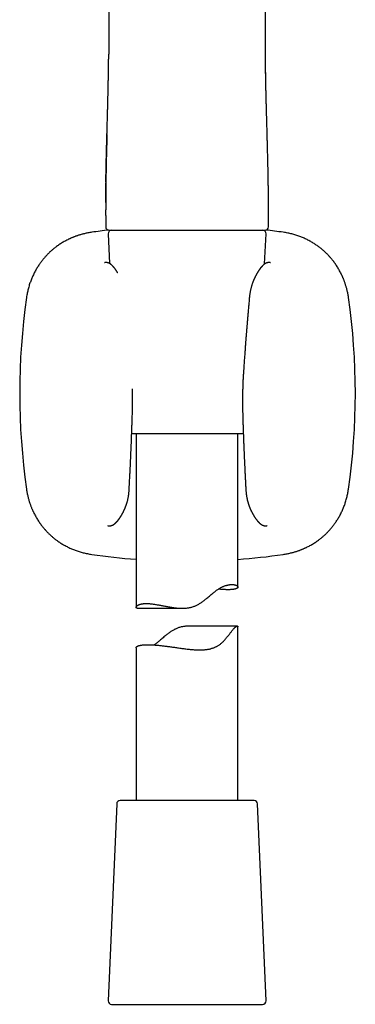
# Model space of a CAD drawing. Header units: millimetres. Extents: x 8 to 813, y 12 to 788.
# Tile 26 of 32: x 457 to 507, y 491 to 636. Entities that reach past the tile are written whole.
import ezdxf

# ---------------------------------------------------------------- set-up
doc = ezdxf.new("R2010")
doc.units = ezdxf.units.MM

msp = doc.modelspace()

# ---------------------------------------------------------------- linework, layer by layer
at = {"color": 7, "linetype": 'Continuous', "lineweight": 30}
for p, q in [((470.52, 633.47), (470.52, 633.47)), ((493.61, 633.47), (493.61, 633.47)), ((470.08, 609.92), (470.08, 609.53)), ((470.08, 607.61), (470.08, 605.96)), ((494.06, 605.96), (494.06, 607.62)), ((470.44, 604.94), (470.63, 600.56)), ((470.58, 605.46), (470.6, 605.46)), ((470.6, 605.46), (493.54, 605.46)), ((493.5, 600.48), (493.7, 604.94)), ((493.54, 605.46), (493.56, 605.46)), ((490.36, 575.46), (473.91, 575.46)), ((474.57, 575.46), (474.57, 549.91)), ((489.57, 552.91), (489.57, 575.46)), ((473.53, 567.12), (473.53, 567.12)), ((490.74, 567.12), (490.74, 567.12)), ((474.72, 549.78), (481.37, 549.78)), ((489.48, 547.15), (482.37, 547.15)), ((489.57, 521.46), (489.57, 547.07)), ((474.57, 543.97), (474.57, 521.46)), ((471.7, 520.99), (470.44, 491.99)), ((474.46, 521.46), (472.2, 521.46)), ((491.94, 521.46), (474.46, 521.46)), ((493.7, 491.99), (492.44, 520.99)), ((470.94, 491.46), (493.2, 491.46))]:
    msp.add_line(p, q, dxfattribs=at)
for centre, radius, start, end in [((482.13, 506.49), 99.66, 96.6995, 98.1399), ((470.58, 605.96), 0.5, 179.9994, 270), ((470.94, 604.96), 0.5, 90, 182.4813), ((493.2, 604.96), 0.5, 357.5187, 90), ((493.56, 605.96), 0.5, 270, 360), ((482.13, 506.49), 99.66, 81.8601, 83.3462), ((557.07, 581.43), 99.66, 171.8601, 188.1399), ((407.2, 581.43), 99.66, 351.8601, 8.1399), ((482.13, 656.36), 99.66, 261.8601, 265.6472), ((482.13, 656.36), 99.66, 274.2793, 278.1399), ((472.2, 520.96), 0.5, 90, 177.5187), ((491.94, 520.96), 0.5, 2.4813, 90), ((470.94, 491.96), 0.5, 177.5187, 270), ((493.2, 491.96), 0.5, 270, 2.4813)]:
    msp.add_arc(centre, radius, start, end, dxfattribs=at)
for points, knots in [([(470.52, 752.87), (470.52, 752.75), (470.52, 752.45), (470.52, 751.97), (470.52, 751.41), (470.52, 750.86), (470.52, 750.34), (470.52, 749.82), (470.52, 749.32), (470.52, 748.83), (470.52, 748.34), (470.52, 747.87), (470.52, 747.4), (470.52, 746.95), (470.52, 746.51), (470.52, 746.08), (470.52, 745.67), (470.52, 745.26), (470.52, 744.87), (470.52, 744.49), (470.52, 744.12), (470.52, 743.74), (470.52, 743.37), (470.52, 742.79), (470.52, 741.99), (470.52, 740.93), (470.52, 739.83), (470.52, 738.69), (470.52, 737.56), (470.52, 736.44), (470.52, 735.32), (470.52, 734.2), (470.52, 728.8), (470.52, 715.46), (470.52, 691.9), (470.52, 670.4), (470.52, 656.79), (470.52, 653.37), (470.52, 652.15), (470.52, 650.94), (470.52, 649.74), (470.52, 648.64), (470.52, 647.63), (470.52, 646.92), (470.52, 646.43), (470.52, 646.14), (470.52, 645.84), (470.52, 645.53), (470.52, 645.21), (470.52, 644.87), (470.52, 644.52), (470.52, 644.16), (470.52, 643.78), (470.52, 643.39), (470.52, 642.99), (470.52, 642.58), (470.52, 642.16), (470.52, 641.72), (470.52, 641.26), (470.52, 640.78), (470.52, 640.3), (470.52, 639.8), (470.52, 639.28), (470.52, 638.76), (470.52, 638.23), (470.52, 637.68), (470.52, 637.12), (470.52, 636.54), (470.52, 635.94), (470.52, 635.33), (470.52, 634.7), (470.52, 634.08), (470.52, 633.67), (470.52, 633.47)], [0, 0, 0, 0, 0.002783, 0.007563, 0.012243, 0.016821, 0.02122, 0.02552, 0.029724, 0.03383, 0.037919, 0.041907, 0.045793, 0.049578, 0.053261, 0.056843, 0.060324, 0.063703, 0.06698, 0.070157, 0.073285, 0.076405, 0.079515, 0.082616, 0.091097, 0.099507, 0.109171, 0.118742, 0.128218, 0.137603, 0.146961, 0.15632, 0.165678, 0.282663, 0.491585, 0.757505, 0.82303, 0.833326, 0.84356, 0.853695, 0.863732, 0.87367, 0.881393, 0.889055, 0.891451, 0.893843, 0.896313, 0.898898, 0.9016, 0.904417, 0.907349, 0.910398, 0.913562, 0.916842, 0.920177, 0.923622, 0.92718, 0.930849, 0.9347, 0.938666, 0.942748, 0.946946, 0.951259, 0.955608, 0.960069, 0.964642, 0.969326, 0.974221, 0.979232, 0.984359, 0.989602, 0.994962, 1, 1, 1, 1]), ([(493.61, 633.47), (493.61, 633.65), (493.61, 634.04), (493.61, 634.63), (493.61, 635.23), (493.61, 635.82), (493.61, 636.39), (493.61, 636.93), (493.61, 637.45), (493.61, 637.96), (493.61, 638.46), (493.61, 638.95), (493.61, 639.42), (493.61, 639.89), (493.61, 640.34), (493.61, 640.78), (493.61, 641.21), (493.61, 641.62), (493.61, 642.02), (493.61, 642.41), (493.61, 642.79), (493.61, 643.17), (493.61, 643.53), (493.61, 643.88), (493.61, 644.22), (493.61, 644.55), (493.61, 644.86), (493.61, 645.16), (493.61, 645.45), (493.61, 645.73), (493.61, 646), (493.61, 646.27), (493.61, 646.53), (493.61, 646.79), (493.61, 647.05), (493.61, 647.31), (493.61, 647.84), (493.61, 648.65), (493.61, 649.73), (493.61, 650.81), (493.61, 651.91), (493.62, 653.02), (493.62, 654.14), (493.62, 659.54), (493.62, 672.88), (493.62, 691.15), (493.62, 710.04), (493.62, 723.23), (493.62, 731.54), (493.62, 734.97), (493.62, 736.2), (493.62, 737.43), (493.62, 738.68), (493.62, 739.91), (493.62, 741.12), (493.62, 742.32), (493.62, 743.24), (493.62, 743.88), (493.62, 744.24), (493.62, 744.61), (493.62, 744.98), (493.62, 745.36), (493.62, 745.75), (493.62, 746.15), (493.62, 746.59), (493.62, 747.05), (493.62, 747.56), (493.62, 748.07), (493.62, 748.6), (493.62, 749.15), (493.62, 749.71), (493.62, 750.27), (493.62, 750.83), (493.62, 751.38), (493.62, 751.94), (493.62, 752.44), (493.62, 752.75), (493.62, 752.87)], [0, 0, 0, 0, 0.004604, 0.00976, 0.014809, 0.019752, 0.024587, 0.029048, 0.033413, 0.037683, 0.041858, 0.045938, 0.049922, 0.053812, 0.057606, 0.061304, 0.064908, 0.068354, 0.071709, 0.074971, 0.078142, 0.081276, 0.084315, 0.087259, 0.090107, 0.09286, 0.095472, 0.097991, 0.100419, 0.102754, 0.105043, 0.107239, 0.109414, 0.111594, 0.113778, 0.115967, 0.118162, 0.127118, 0.136156, 0.145275, 0.154476, 0.163758, 0.17311, 0.182471, 0.299479, 0.508415, 0.641368, 0.774312, 0.839822, 0.850116, 0.86041, 0.870723, 0.881141, 0.891672, 0.901604, 0.911635, 0.921766, 0.924769, 0.927782, 0.930805, 0.933897, 0.937083, 0.940364, 0.943739, 0.947208, 0.951289, 0.955493, 0.959821, 0.964271, 0.968845, 0.973543, 0.978363, 0.982891, 0.987521, 0.992256, 0.997094, 1, 1, 1, 1]), ([(470.52, 633.47), (470.52, 633.34), (470.52, 633.03), (470.52, 632.53), (470.52, 631.97), (470.52, 631.59), (470.52, 631.38), (470.52, 631.36)], [0, 0, 0, 0, 0.181322, 0.446191, 0.710268, 0.973722, 1, 1, 1, 1]), ([(493.66, 627.62), (493.66, 627.7), (493.66, 627.98), (493.65, 628.45), (493.64, 629.02), (493.63, 629.59), (493.63, 630.16), (493.62, 630.73), (493.62, 631.28), (493.62, 631.82), (493.61, 632.37), (493.61, 632.92), (493.61, 633.28), (493.61, 633.47)], [0, 0, 0, 0, 0.046495, 0.144322, 0.242128, 0.339946, 0.437816, 0.535784, 0.62829, 0.720976, 0.813895, 0.907105, 1, 1, 1, 1]), ([(494.04, 612.5), (494.04, 612.51), (494.04, 612.57), (494.03, 612.69), (494.03, 612.83), (494.03, 612.92), (494.03, 612.97), (494.03, 613.02), (494.03, 613.07), (494.03, 613.13), (494.03, 613.18), (494.02, 613.28), (494.02, 613.46), (494.02, 613.72), (494.01, 613.98), (494.01, 614.22), (494, 614.42), (494, 614.6), (493.99, 614.77), (493.99, 614.94), (493.99, 615.11), (493.98, 615.29), (493.98, 615.52), (493.97, 615.8), (493.96, 616.13), (493.95, 616.48), (493.94, 616.83), (493.94, 617.15), (493.93, 617.42), (493.92, 617.6), (493.92, 617.71), (493.92, 617.76), (493.92, 617.81), (493.92, 617.87), (493.92, 617.91), (493.91, 617.95), (493.91, 618.02), (493.91, 618.14), (493.91, 618.29), (493.9, 618.48), (493.89, 618.69), (493.89, 618.94), (493.88, 619.2), (493.87, 619.47), (493.87, 619.75), (493.86, 620.04), (493.85, 620.34), (493.84, 620.66), (493.83, 620.88), (493.83, 621), (493.83, 621.02), (493.83, 621.04), (493.83, 621.06), (493.83, 621.08), (493.83, 621.1), (493.83, 621.15), (493.82, 621.26), (493.82, 621.43), (493.81, 621.63), (493.81, 621.83), (493.8, 622.02), (493.8, 622.21), (493.79, 622.4), (493.78, 622.78), (493.77, 623.21), (493.76, 623.59), (493.75, 623.73), (493.75, 623.76), (493.75, 623.78), (493.75, 623.79), (493.75, 623.8), (493.75, 623.82), (493.75, 623.86), (493.75, 623.91), (493.75, 623.97), (493.75, 624.04), (493.74, 624.13), (493.74, 624.22), (493.74, 624.34), (493.74, 624.47), (493.73, 624.61), (493.73, 624.77), (493.72, 624.95), (493.72, 625.13), (493.72, 625.27), (493.71, 625.36), (493.71, 625.39), (493.71, 625.42), (493.71, 625.44), (493.71, 625.47), (493.71, 625.5), (493.71, 625.57), (493.71, 625.68), (493.7, 625.81), (493.7, 625.97), (493.69, 626.16), (493.69, 626.36), (493.69, 626.54), (493.68, 626.7), (493.68, 626.86), (493.68, 626.96), (493.68, 627.01), (493.68, 627.01), (493.68, 627.01), (493.68, 627.01), (493.68, 627.01), (493.68, 627.01), (493.68, 627.01), (493.68, 627.01), (493.68, 627.02), (493.68, 627.03), (493.68, 627.04), (493.67, 627.07), (493.67, 627.1), (493.67, 627.15), (493.67, 627.21), (493.67, 627.29), (493.67, 627.38), (493.67, 627.49), (493.66, 627.62), (493.66, 627.76), (493.66, 627.91), (493.66, 628.07), (493.65, 628.24), (493.65, 628.43), (493.65, 628.62), (493.64, 628.83), (493.64, 629.05), (493.64, 629.28), (493.63, 629.51), (493.63, 629.76), (493.63, 630.01), (493.63, 630.19), (493.63, 630.28), (493.63, 630.29), (493.63, 630.3), (493.63, 630.3), (493.63, 630.31), (493.63, 630.32), (493.63, 630.36), (493.62, 630.43), (493.62, 630.53), (493.62, 630.65), (493.62, 630.78), (493.62, 630.91), (493.62, 631.05), (493.62, 631.19), (493.62, 631.32), (493.62, 631.44), (493.62, 631.54), (493.62, 631.63), (493.62, 631.72), (493.62, 631.79), (493.62, 631.87), (493.62, 631.94), (493.62, 632.01), (493.62, 632.1), (493.62, 632.19), (493.62, 632.29), (493.62, 632.4), (493.61, 632.52), (493.61, 632.65), (493.61, 632.77), (493.61, 632.9), (493.61, 633.03), (493.61, 633.15), (493.61, 633.27), (493.61, 633.37), (493.61, 633.44), (493.61, 633.47)], [0, 0, 0, 0, 0.000819, 0.008864, 0.017537, 0.019816, 0.022135, 0.024493, 0.026891, 0.029329, 0.031806, 0.0341, 0.044187, 0.057296, 0.06979, 0.08167, 0.090349, 0.09867, 0.106634, 0.114664, 0.122872, 0.131228, 0.139733, 0.155258, 0.171259, 0.187737, 0.204694, 0.222132, 0.233112, 0.244276, 0.246807, 0.249348, 0.251897, 0.254456, 0.256768, 0.258431, 0.260114, 0.267328, 0.27487, 0.28274, 0.294002, 0.305873, 0.318356, 0.331449, 0.345152, 0.359206, 0.373848, 0.38908, 0.404901, 0.40585, 0.406804, 0.407762, 0.408725, 0.409693, 0.410665, 0.411642, 0.4171, 0.427199, 0.436598, 0.446358, 0.455377, 0.464684, 0.474069, 0.483274, 0.52003, 0.536171, 0.538283, 0.540142, 0.540555, 0.541085, 0.541731, 0.542494, 0.544447, 0.5469, 0.549855, 0.55331, 0.557267, 0.561724, 0.567432, 0.573794, 0.580811, 0.588482, 0.596807, 0.605787, 0.615421, 0.616825, 0.618221, 0.619609, 0.620989, 0.622361, 0.623726, 0.625083, 0.632408, 0.638748, 0.644902, 0.655424, 0.665349, 0.673705, 0.681585, 0.688989, 0.695916, 0.695919, 0.695922, 0.695926, 0.695934, 0.695949, 0.695975, 0.696024, 0.696117, 0.696298, 0.696673, 0.697506, 0.698705, 0.700175, 0.702553, 0.705411, 0.708749, 0.713387, 0.718715, 0.724735, 0.731444, 0.738845, 0.746374, 0.754505, 0.763238, 0.772571, 0.782504, 0.793039, 0.803522, 0.814538, 0.826089, 0.838174, 0.850794, 0.851085, 0.85138, 0.851678, 0.851979, 0.852283, 0.852591, 0.854084, 0.856927, 0.862571, 0.868222, 0.874452, 0.880503, 0.887014, 0.893727, 0.899981, 0.905153, 0.909939, 0.914337, 0.918348, 0.921971, 0.925207, 0.928397, 0.931976, 0.935945, 0.940304, 0.945052, 0.950191, 0.95572, 0.961639, 0.967608, 0.973206, 0.979723, 0.985661, 0.99102, 0.9958, 1, 1, 1, 1]), ([(470.1, 612.53), (470.1, 612.54), (470.1, 612.59), (470.11, 612.7), (470.11, 612.84), (470.11, 612.96), (470.11, 613.04), (470.11, 613.09), (470.11, 613.13), (470.11, 613.16), (470.11, 613.2), (470.12, 613.28), (470.12, 613.49), (470.13, 613.82), (470.13, 614.15), (470.14, 614.43), (470.14, 614.64), (470.15, 614.85), (470.15, 615.05), (470.16, 615.26), (470.16, 615.44), (470.16, 615.61), (470.17, 615.77), (470.17, 615.93), (470.18, 616.08), (470.18, 616.24), (470.18, 616.39), (470.19, 616.55), (470.19, 616.73), (470.2, 616.92), (470.2, 617.09), (470.2, 617.23), (470.21, 617.34), (470.21, 617.45), (470.21, 617.56), (470.22, 617.68), (470.22, 617.8), (470.22, 617.92), (470.23, 618.05), (470.23, 618.19), (470.23, 618.34), (470.24, 618.49), (470.24, 618.63), (470.25, 618.78), (470.25, 618.93), (470.25, 619.06), (470.26, 619.15), (470.26, 619.21), (470.26, 619.26), (470.26, 619.31), (470.26, 619.37), (470.26, 619.43), (470.27, 619.57), (470.28, 619.91), (470.29, 620.26), (470.3, 620.53), (470.3, 620.6), (470.3, 620.68), (470.3, 620.75), (470.3, 620.83), (470.31, 620.9), (470.31, 621.08), (470.32, 621.36), (470.33, 621.73), (470.34, 622.1), (470.35, 622.45), (470.36, 622.81), (470.37, 623.17), (470.38, 623.43), (470.38, 623.6), (470.38, 623.68), (470.38, 623.75), (470.39, 623.82), (470.39, 623.88), (470.39, 623.94), (470.39, 624.02), (470.39, 624.13), (470.4, 624.26), (470.4, 624.4), (470.41, 624.55), (470.41, 624.71), (470.41, 624.87), (470.42, 625.03), (470.42, 625.19), (470.43, 625.34), (470.43, 625.5), (470.43, 625.64), (470.44, 625.81), (470.44, 625.98), (470.44, 626.18), (470.45, 626.36), (470.45, 626.53), (470.46, 626.67), (470.46, 626.78), (470.46, 626.84), (470.46, 626.86), (470.46, 626.89), (470.46, 626.91), (470.46, 626.94), (470.46, 626.96), (470.46, 626.98), (470.46, 627.02), (470.46, 627.07), (470.47, 627.14), (470.47, 627.23), (470.47, 627.32), (470.47, 627.43), (470.47, 627.55), (470.48, 627.68), (470.48, 627.83), (470.48, 627.99), (470.48, 628.17), (470.49, 628.32), (470.49, 628.42), (470.49, 628.47), (470.49, 628.52), (470.49, 628.57), (470.49, 628.62), (470.49, 628.67), (470.49, 628.78), (470.5, 628.94), (470.5, 629.17), (470.5, 629.4), (470.51, 629.62), (470.51, 629.83), (470.51, 630), (470.51, 630.14), (470.51, 630.25), (470.51, 630.36), (470.51, 630.47), (470.52, 630.59), (470.52, 630.71), (470.52, 630.84), (470.52, 630.97), (470.52, 631.11), (470.52, 631.24), (470.52, 631.33), (470.52, 631.36)], [0, 0, 0, 0, 0.00177, 0.009087, 0.017058, 0.022292, 0.027774, 0.029548, 0.031347, 0.03317, 0.035017, 0.036508, 0.046928, 0.067587, 0.0876, 0.099207, 0.110589, 0.121475, 0.131896, 0.142592, 0.153562, 0.161549, 0.169676, 0.177944, 0.186353, 0.194902, 0.202067, 0.210991, 0.220542, 0.230718, 0.241522, 0.247159, 0.252953, 0.258904, 0.265012, 0.271276, 0.277699, 0.284163, 0.289914, 0.298572, 0.306767, 0.314497, 0.321764, 0.330341, 0.338166, 0.345237, 0.351555, 0.353266, 0.355298, 0.358613, 0.361929, 0.365247, 0.368567, 0.384245, 0.420036, 0.424067, 0.428101, 0.432138, 0.436177, 0.440219, 0.444264, 0.448311, 0.469033, 0.489216, 0.508857, 0.527955, 0.546509, 0.566289, 0.585409, 0.58961, 0.593778, 0.597912, 0.600988, 0.60419, 0.607689, 0.611483, 0.617663, 0.624495, 0.631979, 0.640114, 0.6489, 0.658337, 0.666207, 0.674479, 0.683069, 0.691099, 0.698879, 0.70641, 0.717238, 0.727505, 0.737211, 0.746358, 0.753944, 0.761097, 0.762451, 0.763788, 0.765109, 0.766413, 0.7677, 0.768971, 0.770225, 0.771462, 0.774596, 0.778393, 0.782854, 0.787978, 0.793765, 0.800094, 0.807063, 0.81467, 0.822916, 0.83291, 0.843705, 0.846239, 0.848813, 0.851427, 0.854082, 0.856777, 0.859513, 0.861807, 0.873837, 0.885305, 0.897656, 0.909284, 0.920189, 0.930371, 0.936401, 0.942146, 0.947456, 0.953376, 0.960075, 0.965961, 0.972342, 0.979218, 0.986608, 0.993912, 1, 1, 1, 1]), ([(470.27, 619.54), (470.26, 619.34), (470.25, 618.84), (470.23, 618.06), (470.2, 617.19), (470.18, 616.32), (470.16, 615.51), (470.15, 614.76), (470.13, 614.08), (470.12, 613.39), (470.11, 612.7), (470.09, 612), (470.09, 611.31), (470.08, 610.62), (470.08, 610.15), (470.08, 609.92)], [0, 0, 0, 0, 0.064676, 0.155761, 0.246774, 0.337723, 0.428615, 0.500001, 0.571375, 0.642751, 0.714145, 0.785575, 0.857056, 0.928599, 1, 1, 1, 1]), ([(470.1, 612.53), (470.1, 612.51), (470.1, 612.48), (470.1, 612.43), (470.1, 612.36), (470.1, 612.28), (470.1, 612.2), (470.1, 612.1), (470.09, 611.99), (470.09, 611.87), (470.09, 611.74), (470.09, 611.59), (470.09, 611.44), (470.09, 611.27), (470.09, 611.1), (470.08, 610.92), (470.08, 610.72), (470.08, 610.52), (470.08, 610.29), (470.08, 610.03), (470.08, 609.75), (470.08, 609.45), (470.08, 609.13), (470.08, 608.8), (470.08, 608.58), (470.08, 608.46)], [0, 0, 0, 0, 0.009323, 0.023118, 0.03957, 0.058678, 0.080442, 0.104863, 0.131942, 0.16168, 0.194197, 0.229395, 0.267274, 0.307836, 0.351083, 0.396172, 0.443853, 0.494125, 0.546989, 0.613302, 0.683289, 0.756952, 0.834293, 0.915312, 1, 1, 1, 1]), ([(470.08, 609.53), (470.08, 609.54), (470.08, 609.57), (470.08, 609.62), (470.08, 609.69), (470.08, 609.75), (470.08, 609.82), (470.08, 609.9), (470.08, 609.99), (470.08, 610.08), (470.08, 610.18), (470.08, 610.28), (470.08, 610.39), (470.08, 610.5), (470.08, 610.64), (470.08, 610.8), (470.08, 610.99), (470.09, 611.21), (470.09, 611.38), (470.09, 611.5), (470.09, 611.54), (470.09, 611.59), (470.09, 611.63), (470.09, 611.75), (470.09, 611.88), (470.09, 612.01), (470.1, 612.05), (470.1, 612.09), (470.1, 612.13), (470.1, 612.17), (470.1, 612.23), (470.1, 612.3), (470.1, 612.35), (470.1, 612.36)], [0, 0, 0, 0, 0.005879, 0.030398, 0.05402, 0.076744, 0.098572, 0.130885, 0.16101, 0.190907, 0.226945, 0.264241, 0.302796, 0.342608, 0.383676, 0.447341, 0.513801, 0.583054, 0.678738, 0.694216, 0.709813, 0.72553, 0.741367, 0.751193, 0.860202, 0.874456, 0.888706, 0.902952, 0.917192, 0.931428, 0.946457, 0.982901, 1, 1, 1, 1]), ([(494.06, 608.46), (494.06, 608.58), (494.06, 608.81), (494.06, 609.14), (494.06, 609.45), (494.06, 609.75), (494.06, 610.04), (494.06, 610.31), (494.06, 610.56), (494.06, 610.78), (494.05, 610.99), (494.05, 611.18), (494.05, 611.36), (494.05, 611.53), (494.05, 611.69), (494.05, 611.84), (494.04, 611.98), (494.04, 612.1), (494.04, 612.21), (494.04, 612.3), (494.04, 612.38), (494.04, 612.44), (494.04, 612.48), (494.04, 612.5), (494.04, 612.5)], [0, 0, 0, 0, 0.085696, 0.167601, 0.245711, 0.320021, 0.390535, 0.457257, 0.520185, 0.574537, 0.625702, 0.673681, 0.718476, 0.760086, 0.798515, 0.836811, 0.871326, 0.90206, 0.929015, 0.952194, 0.971596, 0.987222, 0.996681, 1, 1, 1, 1]), ([(470.08, 607.61), (470.08, 607.69), (470.08, 607.97), (470.08, 608.26), (470.08, 608.46)], [0, 0, 0, 0, 0.275412, 1, 1, 1, 1]), ([(494.06, 607.62), (494.06, 607.7), (494.06, 607.98), (494.06, 608.26), (494.06, 608.46)], [0, 0, 0, 0, 0.286265, 1, 1, 1, 1]), ([(494.06, 605.96), (494.06, 606.18), (494.06, 606.55), (494.06, 606.92), (494.06, 607.08)], [0, 0, 0, 0, 0.581263, 1, 1, 1, 1]), ([(468.02, 605.15), (467.93, 605.13), (467.74, 605.1), (467.46, 605.05), (467.2, 605), (466.95, 604.94), (466.71, 604.88), (466.49, 604.82), (466.28, 604.76), (466.09, 604.7), (465.91, 604.64), (465.73, 604.58), (465.57, 604.52), (465.4, 604.46), (465.25, 604.39), (465.11, 604.33), (464.97, 604.28), (464.85, 604.22), (464.73, 604.16), (464.61, 604.11), (464.44, 604.02), (464.22, 603.91), (463.96, 603.77), (463.7, 603.62), (463.45, 603.46), (463.2, 603.3), (462.97, 603.13), (462.74, 602.97), (462.55, 602.82), (462.37, 602.68), (462.21, 602.54), (462.08, 602.43), (461.97, 602.33), (461.87, 602.24), (461.77, 602.14), (461.65, 602.03), (461.53, 601.91), (461.4, 601.77), (461.26, 601.62), (461.12, 601.46), (460.97, 601.29), (460.81, 601.1), (460.66, 600.91), (460.51, 600.71), (460.36, 600.5), (460.22, 600.29), (460.07, 600.06), (459.92, 599.82), (459.78, 599.57), (459.64, 599.31), (459.49, 599.04), (459.37, 598.76), (459.25, 598.5), (459.14, 598.23), (459.03, 597.96), (458.93, 597.68), (458.83, 597.39), (458.74, 597.09), (458.66, 596.79), (458.59, 596.49), (458.52, 596.18), (458.46, 595.86), (458.43, 595.65), (458.42, 595.54)], [0, 0, 0, 0, 0.0199417, 0.0391174, 0.0575277, 0.0751733, 0.0920546, 0.1081718, 0.1226683, 0.1364858, 0.1496241, 0.1620834, 0.1738635, 0.1862087, 0.1977075, 0.2083596, 0.2181649, 0.2272863, 0.2363465, 0.2454061, 0.2544652, 0.2750526, 0.2956394, 0.3162269, 0.3368164, 0.357118, 0.3766838, 0.3955088, 0.4135927, 0.4281464, 0.4421813, 0.4556967, 0.4638583, 0.4729176, 0.4828817, 0.4937528, 0.505781, 0.5187383, 0.5326202, 0.547425, 0.5631512, 0.5797977, 0.5973632, 0.6137859, 0.6309368, 0.6488153, 0.6674212, 0.686754, 0.706449, 0.7268448, 0.7479412, 0.7697381, 0.7887818, 0.8083296, 0.8283814, 0.848937, 0.8699963, 0.8915594, 0.9123516, 0.9335916, 0.9552795, 0.9774155, 1, 1, 1, 1]), ([(505.85, 595.54), (505.84, 595.64), (505.81, 595.82), (505.76, 596.1), (505.7, 596.36), (505.65, 596.61), (505.59, 596.85), (505.53, 597.07), (505.46, 597.28), (505.4, 597.47), (505.34, 597.66), (505.28, 597.83), (505.22, 597.99), (505.16, 598.16), (505.1, 598.31), (505.04, 598.46), (504.98, 598.59), (504.92, 598.71), (504.87, 598.83), (504.81, 598.95), (504.73, 599.12), (504.62, 599.34), (504.47, 599.6), (504.32, 599.86), (504.16, 600.12), (504, 600.36), (503.84, 600.6), (503.68, 600.82), (503.52, 601.02), (503.38, 601.19), (503.25, 601.35), (503.13, 601.48), (503.03, 601.59), (502.94, 601.69), (502.85, 601.8), (502.73, 601.91), (502.61, 602.03), (502.47, 602.16), (502.33, 602.3), (502.17, 602.45), (501.99, 602.6), (501.8, 602.75), (501.61, 602.9), (501.41, 603.05), (501.21, 603.2), (500.99, 603.35), (500.77, 603.49), (500.53, 603.64), (500.28, 603.78), (500.02, 603.93), (499.74, 604.07), (499.47, 604.2), (499.2, 604.32), (498.94, 604.43), (498.67, 604.53), (498.38, 604.63), (498.09, 604.73), (497.8, 604.82), (497.5, 604.9), (497.2, 604.97), (496.89, 605.04), (496.57, 605.1), (496.35, 605.13), (496.24, 605.15)], [0, 0, 0, 0, 0.0199231, 0.0390848, 0.0574853, 0.0751244, 0.0920019, 0.1081176, 0.1226144, 0.1364333, 0.1495741, 0.1620364, 0.17382, 0.1861695, 0.1976726, 0.2083289, 0.2181381, 0.2272633, 0.2363271, 0.2453906, 0.2544538, 0.2750505, 0.2956465, 0.3162428, 0.3368405, 0.3571516, 0.3767274, 0.3955624, 0.4136562, 0.4282182, 0.4422612, 0.4557848, 0.463943, 0.4729983, 0.4829587, 0.4938261, 0.5058504, 0.5188035, 0.5326804, 0.5474796, 0.5631993, 0.5798382, 0.597395, 0.613809, 0.6309503, 0.6488184, 0.6674131, 0.6867342, 0.7064174, 0.7268014, 0.7478864, 0.7696727, 0.7887085, 0.8082496, 0.8282965, 0.8488496, 0.8699092, 0.8914758, 0.9122752, 0.9335264, 0.9552304, 0.9773878, 1, 1, 1, 1]), ([(471.86, 599.15), (471.86, 599.16), (471.84, 599.18), (471.81, 599.23), (471.78, 599.3), (471.74, 599.35), (471.71, 599.4), (471.68, 599.45), (471.65, 599.49), (471.62, 599.53), (471.59, 599.57), (471.56, 599.62), (471.53, 599.67), (471.49, 599.72), (471.45, 599.77), (471.42, 599.82), (471.38, 599.87), (471.35, 599.91), (471.33, 599.93), (471.31, 599.96), (471.29, 599.98), (471.28, 599.99), (471.27, 600.01), (471.26, 600.02), (471.24, 600.03), (471.23, 600.05), (471.21, 600.07), (471.19, 600.09), (471.17, 600.11), (471.16, 600.13), (471.13, 600.16), (471.1, 600.19), (471.07, 600.22), (471.04, 600.25), (471.01, 600.28), (470.97, 600.32), (470.93, 600.35), (470.89, 600.38), (470.86, 600.41), (470.83, 600.43), (470.8, 600.46), (470.77, 600.48), (470.74, 600.5), (470.7, 600.52), (470.67, 600.54), (470.64, 600.56), (470.62, 600.57), (470.6, 600.58), (470.56, 600.59), (470.51, 600.61), (470.46, 600.64), (470.4, 600.65), (470.36, 600.66), (470.33, 600.67), (470.31, 600.67), (470.28, 600.68), (470.25, 600.68), (470.23, 600.68), (470.21, 600.68), (470.18, 600.69), (470.16, 600.69), (470.12, 600.69), (470.1, 600.69), (470.07, 600.69), (470.05, 600.68), (470.03, 600.68), (470.01, 600.68), (470, 600.68), (469.99, 600.68), (469.97, 600.67), (469.96, 600.67), (469.94, 600.67), (469.92, 600.66), (469.9, 600.66), (469.89, 600.66)], [0, 0, 0, 0, 0.007964, 0.029181, 0.052724, 0.07439, 0.093827, 0.109445, 0.126018, 0.142458, 0.157671, 0.17281, 0.196559, 0.218919, 0.237084, 0.261431, 0.283864, 0.302781, 0.311941, 0.322348, 0.332213, 0.340205, 0.346328, 0.351563, 0.358548, 0.368419, 0.380093, 0.390902, 0.400443, 0.408724, 0.42345, 0.439269, 0.459105, 0.475063, 0.493574, 0.515134, 0.537243, 0.556883, 0.574769, 0.591653, 0.605285, 0.6195, 0.636132, 0.655479, 0.668809, 0.680455, 0.689789, 0.698365, 0.707664, 0.73416, 0.751908, 0.774001, 0.789235, 0.796424, 0.805544, 0.81543, 0.824551, 0.832902, 0.840483, 0.847296, 0.858961, 0.870801, 0.882629, 0.894258, 0.903867, 0.915332, 0.920475, 0.92608, 0.932649, 0.941441, 0.95255, 0.966, 0.981811, 1, 1, 1, 1]), ([(494.37, 600.66), (494.37, 600.66), (494.35, 600.66), (494.33, 600.67), (494.31, 600.67), (494.29, 600.67), (494.28, 600.68), (494.26, 600.68), (494.25, 600.68), (494.24, 600.68), (494.23, 600.68), (494.22, 600.68), (494.2, 600.68), (494.19, 600.69), (494.17, 600.69), (494.14, 600.69), (494.11, 600.69), (494.08, 600.69), (494.05, 600.68), (494.02, 600.68), (494, 600.68), (493.97, 600.67), (493.94, 600.67), (493.91, 600.66), (493.88, 600.66), (493.84, 600.64), (493.8, 600.63), (493.76, 600.62), (493.72, 600.6), (493.67, 600.58), (493.64, 600.56), (493.61, 600.55), (493.59, 600.53), (493.56, 600.52), (493.53, 600.5), (493.51, 600.49), (493.49, 600.47), (493.46, 600.45), (493.43, 600.43), (493.4, 600.41), (493.37, 600.38), (493.32, 600.34), (493.28, 600.3), (493.24, 600.26), (493.2, 600.23), (493.18, 600.2), (493.15, 600.18), (493.13, 600.16), (493.12, 600.14), (493.1, 600.12), (493.08, 600.1), (493.07, 600.08), (493.05, 600.06), (493.03, 600.04), (493.01, 600.02), (493, 600), (492.98, 599.98), (492.95, 599.95), (492.93, 599.92), (492.91, 599.89), (492.88, 599.87), (492.86, 599.84), (492.84, 599.81), (492.82, 599.78), (492.8, 599.75), (492.78, 599.73), (492.76, 599.7), (492.74, 599.67), (492.72, 599.64), (492.69, 599.61), (492.67, 599.57), (492.64, 599.52), (492.6, 599.47), (492.57, 599.42), (492.54, 599.38), (492.51, 599.32), (492.48, 599.27), (492.45, 599.22), (492.42, 599.18), (492.4, 599.14), (492.37, 599.1), (492.35, 599.06), (492.32, 599.01), (492.29, 598.96), (492.27, 598.92), (492.25, 598.88), (492.24, 598.86), (492.23, 598.84), (492.22, 598.82), (492.2, 598.79), (492.18, 598.75), (492.15, 598.7), (492.12, 598.63), (492.08, 598.55), (492.05, 598.48), (492.02, 598.42), (492, 598.37), (491.97, 598.32), (491.95, 598.26), (491.92, 598.2), (491.89, 598.12), (491.85, 598.04), (491.82, 597.95), (491.78, 597.86), (491.74, 597.75), (491.69, 597.62), (491.65, 597.48), (491.6, 597.32), (491.54, 597.15), (491.49, 596.96), (491.45, 596.77), (491.4, 596.58), (491.36, 596.39), (491.33, 596.19), (491.3, 595.99), (491.27, 595.77), (491.25, 595.62), (491.25, 595.54)], [0, 0, 0, 0, 0.009266, 0.017321, 0.024173, 0.029832, 0.03477, 0.038364, 0.041483, 0.044307, 0.046837, 0.049074, 0.052216, 0.055755, 0.059794, 0.065543, 0.071307, 0.076985, 0.083147, 0.087633, 0.092593, 0.098029, 0.10329, 0.107372, 0.112572, 0.12061, 0.127867, 0.134336, 0.144392, 0.152807, 0.15996, 0.165226, 0.171672, 0.178351, 0.184468, 0.190032, 0.196522, 0.202319, 0.20803, 0.217339, 0.227265, 0.238318, 0.250987, 0.264585, 0.274804, 0.281738, 0.28801, 0.293254, 0.298298, 0.303396, 0.307956, 0.313162, 0.319014, 0.324586, 0.328991, 0.333416, 0.338931, 0.346744, 0.354478, 0.360649, 0.365971, 0.372504, 0.380282, 0.386759, 0.392149, 0.396802, 0.402214, 0.408551, 0.415249, 0.421406, 0.430293, 0.439431, 0.449281, 0.45874, 0.467642, 0.477196, 0.487768, 0.496294, 0.504007, 0.510886, 0.517429, 0.525026, 0.533757, 0.543537, 0.550311, 0.555496, 0.559097, 0.561595, 0.564681, 0.569834, 0.576246, 0.583791, 0.597114, 0.609616, 0.621302, 0.629247, 0.63677, 0.644038, 0.652347, 0.661971, 0.672901, 0.684395, 0.697033, 0.710807, 0.725707, 0.741725, 0.761273, 0.782237, 0.8046, 0.828358, 0.853509, 0.875531, 0.898517, 0.922464, 0.947366, 0.973215, 1, 1, 1, 1]), ([(491.24, 595.54), (491.23, 595.41), (491.21, 595.16), (491.18, 594.78), (491.15, 594.42), (491.12, 594.08), (491.09, 593.75), (491.06, 593.44), (491.04, 593.15), (491.01, 592.88), (490.99, 592.62), (490.97, 592.37), (490.95, 592.14), (490.93, 591.92), (490.92, 591.72), (490.9, 591.53), (490.89, 591.35), (490.87, 591.19), (490.86, 591.06), (490.85, 590.94), (490.84, 590.83), (490.84, 590.72), (490.82, 590.58), (490.81, 590.41), (490.8, 590.22), (490.78, 590.01), (490.76, 589.79), (490.74, 589.55), (490.72, 589.3), (490.7, 589.05), (490.68, 588.78), (490.66, 588.5), (490.64, 588.21), (490.62, 587.91), (490.59, 587.59), (490.57, 587.26), (490.54, 586.91), (490.52, 586.55), (490.49, 586.18), (490.46, 585.81), (490.44, 585.42), (490.41, 585.01), (490.39, 584.74), (490.38, 584.6)], [0, 0, 0, 0, 0.035617, 0.069884, 0.102802, 0.13437, 0.164589, 0.193459, 0.219443, 0.244229, 0.267815, 0.290202, 0.31139, 0.33138, 0.350169, 0.36776, 0.384152, 0.399344, 0.41044, 0.420795, 0.430664, 0.44115, 0.452379, 0.468715, 0.486406, 0.505451, 0.525851, 0.547606, 0.570715, 0.593745, 0.61798, 0.643419, 0.670064, 0.697913, 0.726968, 0.757228, 0.788693, 0.821364, 0.855241, 0.889686, 0.925294, 0.962066, 1, 1, 1, 1]), ([(490.38, 584.6), (490.37, 584.5), (490.36, 584.3), (490.34, 584), (490.32, 583.68), (490.31, 583.35), (490.29, 583.01), (490.28, 582.66), (490.27, 582.3), (490.25, 581.92), (490.25, 581.54), (490.24, 581.14), (490.23, 580.72), (490.23, 580.29), (490.23, 579.85), (490.24, 579.4), (490.25, 578.94), (490.25, 578.62), (490.26, 578.46)], [0, 0, 0, 0, 0.048043, 0.098044, 0.150005, 0.203926, 0.259807, 0.3166, 0.375286, 0.435866, 0.498343, 0.564052, 0.631741, 0.701412, 0.77307, 0.846717, 0.922359, 1, 1, 1, 1]), ([(474.01, 578.46), (474.01, 578.62), (474.02, 578.94), (474.03, 579.4), (474.03, 579.85), (474.03, 580.29), (474.03, 580.71), (474.03, 581.12), (474.02, 581.52), (474.01, 581.83), (474.01, 582.02), (474.01, 582.07)], [0, 0, 0, 0, 0.131995, 0.260599, 0.38582, 0.507665, 0.626142, 0.739228, 0.849076, 0.955688, 1, 1, 1, 1]), ([(473.53, 567.12), (473.54, 567.26), (473.55, 567.53), (473.57, 567.93), (473.6, 568.32), (473.61, 568.69), (473.63, 569.05), (473.65, 569.39), (473.67, 569.71), (473.68, 570.01), (473.69, 570.29), (473.71, 570.55), (473.72, 570.8), (473.73, 571.04), (473.74, 571.27), (473.75, 571.48), (473.76, 571.69), (473.77, 571.88), (473.78, 572.06), (473.78, 572.23), (473.79, 572.47), (473.81, 572.79), (473.82, 573.21), (473.84, 573.64), (473.86, 574.09), (473.88, 574.47), (473.89, 574.77), (473.9, 575), (473.9, 575.23), (473.91, 575.47), (473.92, 575.72), (473.93, 575.98), (473.94, 576.25), (473.95, 576.54), (473.96, 576.84), (473.97, 577.14), (473.98, 577.46), (473.99, 577.79), (474, 578.12), (474.01, 578.35), (474.01, 578.46)], [0, 0, 0, 0, 0.036723, 0.072156, 0.106301, 0.139157, 0.170725, 0.201004, 0.229996, 0.255441, 0.279803, 0.303083, 0.325281, 0.346397, 0.36643, 0.385382, 0.403251, 0.420039, 0.435744, 0.450459, 0.465071, 0.49998, 0.535543, 0.574683, 0.614587, 0.655254, 0.674691, 0.694297, 0.71444, 0.735585, 0.757734, 0.780887, 0.805044, 0.830205, 0.85637, 0.88354, 0.911202, 0.939832, 0.969432, 1, 1, 1, 1]), ([(490.26, 578.46), (490.26, 578.34), (490.27, 578.09), (490.28, 577.73), (490.29, 577.38), (490.3, 577.05), (490.31, 576.73), (490.32, 576.42), (490.33, 576.13), (490.34, 575.86), (490.35, 575.61), (490.36, 575.36), (490.37, 575.09), (490.38, 574.79), (490.39, 574.46), (490.4, 574.14), (490.42, 573.82), (490.43, 573.5), (490.44, 573.24), (490.45, 573.03), (490.46, 572.86), (490.46, 572.7), (490.47, 572.54), (490.48, 572.38), (490.48, 572.22), (490.49, 572.06), (490.5, 571.89), (490.51, 571.7), (490.52, 571.5), (490.53, 571.29), (490.54, 571.06), (490.55, 570.82), (490.56, 570.57), (490.57, 570.31), (490.58, 570.03), (490.6, 569.74), (490.61, 569.44), (490.63, 569.13), (490.65, 568.81), (490.66, 568.49), (490.68, 568.16), (490.7, 567.82), (490.72, 567.47), (490.73, 567.24), (490.74, 567.12)], [0, 0, 0, 0, 0.032969, 0.064807, 0.095516, 0.125096, 0.153545, 0.180865, 0.205589, 0.229309, 0.252025, 0.273738, 0.294446, 0.323809, 0.35269, 0.381196, 0.409325, 0.437079, 0.464457, 0.478937, 0.49331, 0.507576, 0.521735, 0.535786, 0.54973, 0.563764, 0.578699, 0.595402, 0.613187, 0.632054, 0.652003, 0.673035, 0.695149, 0.718344, 0.742622, 0.767982, 0.794424, 0.821949, 0.850556, 0.878519, 0.907446, 0.937334, 0.968186, 1, 1, 1, 1]), ([(458.42, 567.32), (458.43, 567.22), (458.46, 567.03), (458.51, 566.76), (458.56, 566.5), (458.62, 566.24), (458.68, 566.01), (458.74, 565.78), (458.8, 565.58), (458.86, 565.38), (458.92, 565.2), (458.98, 565.03), (459.04, 564.86), (459.11, 564.7), (459.17, 564.54), (459.23, 564.4), (459.29, 564.27), (459.34, 564.15), (459.4, 564.02), (459.45, 563.91), (459.54, 563.74), (459.65, 563.52), (459.79, 563.26), (459.95, 563), (460.1, 562.74), (460.26, 562.5), (460.43, 562.26), (460.59, 562.04), (460.74, 561.84), (460.89, 561.67), (461.02, 561.51), (461.13, 561.38), (461.23, 561.27), (461.32, 561.17), (461.42, 561.06), (461.53, 560.95), (461.65, 560.82), (461.79, 560.69), (461.94, 560.56), (462.1, 560.41), (462.27, 560.26), (462.46, 560.11), (462.65, 559.95), (462.85, 559.81), (463.06, 559.66), (463.27, 559.51), (463.5, 559.36), (463.74, 559.22), (463.99, 559.07), (464.25, 558.93), (464.53, 558.79), (464.8, 558.66), (465.07, 558.54), (465.33, 558.43), (465.6, 558.33), (465.88, 558.22), (466.18, 558.13), (466.47, 558.04), (466.77, 557.96), (467.07, 557.89), (467.38, 557.82), (467.7, 557.76), (467.91, 557.73), (468.02, 557.71)], [0, 0, 0, 0, 0.019942, 0.039117, 0.057528, 0.075173, 0.092055, 0.108172, 0.122668, 0.136486, 0.149624, 0.162083, 0.173863, 0.186209, 0.197707, 0.20836, 0.218165, 0.227286, 0.236346, 0.245406, 0.254465, 0.275053, 0.295639, 0.316227, 0.336816, 0.357118, 0.376684, 0.395509, 0.413593, 0.428146, 0.442181, 0.455697, 0.463858, 0.472918, 0.482882, 0.493753, 0.505781, 0.518738, 0.53262, 0.547425, 0.563151, 0.579798, 0.597363, 0.613786, 0.630937, 0.648815, 0.667421, 0.686754, 0.706449, 0.726845, 0.747941, 0.769738, 0.788782, 0.80833, 0.828381, 0.848937, 0.869996, 0.891559, 0.912352, 0.933592, 0.95528, 0.977416, 1, 1, 1, 1]), ([(470.39, 561.95), (470.4, 561.95), (470.41, 561.94), (470.44, 561.94), (470.46, 561.94), (470.48, 561.93), (470.5, 561.93), (470.51, 561.93), (470.52, 561.93), (470.54, 561.93), (470.56, 561.92), (470.59, 561.92), (470.61, 561.92), (470.63, 561.92), (470.65, 561.92), (470.67, 561.92), (470.69, 561.92), (470.71, 561.92), (470.74, 561.93), (470.77, 561.93), (470.8, 561.93), (470.83, 561.94), (470.86, 561.95), (470.89, 561.95), (470.93, 561.96), (470.96, 561.97), (470.99, 561.98), (471.01, 561.99), (471.02, 562), (471.04, 562), (471.07, 562.01), (471.09, 562.02), (471.11, 562.03), (471.13, 562.04), (471.14, 562.05), (471.15, 562.06), (471.17, 562.06), (471.19, 562.08), (471.21, 562.09), (471.24, 562.11), (471.27, 562.12), (471.31, 562.15), (471.35, 562.18), (471.4, 562.21), (471.44, 562.25), (471.47, 562.28), (471.51, 562.31), (471.53, 562.33), (471.56, 562.36), (471.6, 562.39), (471.63, 562.42), (471.65, 562.45), (471.67, 562.46), (471.69, 562.48), (471.7, 562.5), (471.72, 562.52), (471.74, 562.54), (471.75, 562.56), (471.77, 562.58), (471.79, 562.6), (471.81, 562.63), (471.83, 562.65), (471.85, 562.68), (471.87, 562.69), (471.88, 562.71), (471.9, 562.73), (471.91, 562.75), (471.93, 562.77), (471.95, 562.8), (471.98, 562.83), (471.99, 562.85), (472.01, 562.88), (472.03, 562.91), (472.06, 562.94), (472.08, 562.96), (472.09, 562.99), (472.11, 563.01), (472.13, 563.04), (472.14, 563.06), (472.17, 563.1), (472.2, 563.14), (472.23, 563.2), (472.27, 563.25), (472.3, 563.3), (472.34, 563.36), (472.37, 563.41), (472.4, 563.47), (472.44, 563.53), (472.47, 563.59), (472.5, 563.64), (472.54, 563.7), (472.57, 563.77), (472.62, 563.86), (472.67, 563.95), (472.72, 564.06), (472.77, 564.17), (472.82, 564.28), (472.87, 564.39), (472.91, 564.47), (472.94, 564.54), (472.95, 564.58), (472.97, 564.62), (472.98, 564.66), (472.99, 564.68), (473, 564.7), (473.01, 564.72), (473.02, 564.74), (473.03, 564.77), (473.04, 564.81), (473.06, 564.86), (473.08, 564.92), (473.11, 564.99), (473.13, 565.06), (473.16, 565.14), (473.18, 565.22), (473.22, 565.32), (473.25, 565.46), (473.3, 565.62), (473.34, 565.8), (473.38, 566), (473.42, 566.2), (473.46, 566.41), (473.49, 566.64), (473.51, 566.87), (473.52, 567.04), (473.53, 567.12)], [0, 0, 0, 0, 0.010289, 0.019323, 0.027111, 0.033662, 0.038984, 0.043085, 0.04639, 0.050503, 0.055481, 0.061323, 0.067585, 0.072313, 0.076017, 0.07928, 0.083064, 0.087382, 0.092234, 0.097063, 0.102964, 0.108429, 0.114608, 0.120564, 0.126626, 0.133377, 0.139011, 0.141555, 0.144364, 0.148166, 0.152959, 0.158405, 0.162506, 0.165499, 0.168397, 0.171312, 0.174251, 0.178582, 0.184272, 0.190951, 0.197782, 0.20471, 0.217957, 0.230103, 0.240335, 0.250232, 0.259328, 0.267372, 0.274099, 0.282923, 0.294355, 0.298498, 0.302792, 0.308313, 0.313948, 0.318611, 0.322511, 0.327104, 0.33178, 0.337091, 0.34391, 0.349826, 0.355619, 0.359954, 0.363062, 0.366699, 0.37122, 0.37661, 0.38372, 0.389573, 0.394338, 0.399738, 0.405473, 0.411859, 0.417601, 0.422477, 0.426638, 0.431282, 0.436665, 0.442704, 0.453146, 0.462225, 0.471687, 0.481863, 0.491819, 0.501506, 0.511561, 0.522953, 0.532773, 0.541171, 0.550539, 0.561126, 0.575814, 0.591268, 0.607473, 0.624412, 0.641441, 0.657179, 0.671598, 0.678306, 0.684694, 0.690632, 0.69545, 0.699057, 0.701087, 0.703458, 0.70662, 0.710571, 0.71531, 0.722491, 0.730919, 0.740009, 0.749487, 0.759353, 0.769605, 0.78024, 0.800132, 0.821229, 0.843526, 0.86702, 0.891706, 0.917103, 0.94363, 0.97127, 1, 1, 1, 1]), ([(490.74, 567.12), (490.74, 567.05), (490.75, 566.92), (490.77, 566.73), (490.79, 566.55), (490.81, 566.38), (490.84, 566.22), (490.87, 566.07), (490.9, 565.92), (490.93, 565.79), (490.96, 565.65), (490.99, 565.54), (491.02, 565.43), (491.05, 565.34), (491.07, 565.26), (491.09, 565.19), (491.11, 565.12), (491.13, 565.06), (491.15, 565), (491.17, 564.94), (491.19, 564.88), (491.21, 564.83), (491.23, 564.78), (491.25, 564.74), (491.26, 564.7), (491.28, 564.67), (491.29, 564.63), (491.31, 564.6), (491.32, 564.55), (491.34, 564.51), (491.36, 564.46), (491.39, 564.4), (491.42, 564.33), (491.46, 564.25), (491.49, 564.16), (491.53, 564.08), (491.57, 564.01), (491.61, 563.94), (491.64, 563.87), (491.68, 563.8), (491.71, 563.73), (491.74, 563.68), (491.76, 563.64), (491.78, 563.61), (491.8, 563.58), (491.81, 563.56), (491.83, 563.53), (491.85, 563.5), (491.87, 563.46), (491.89, 563.42), (491.92, 563.37), (491.95, 563.32), (491.98, 563.27), (492.01, 563.23), (492.04, 563.18), (492.08, 563.12), (492.13, 563.05), (492.17, 562.99), (492.21, 562.93), (492.25, 562.88), (492.29, 562.83), (492.32, 562.8), (492.33, 562.77), (492.35, 562.75), (492.37, 562.73), (492.38, 562.71), (492.4, 562.69), (492.42, 562.66), (492.44, 562.64), (492.47, 562.61), (492.49, 562.59), (492.51, 562.56), (492.53, 562.54), (492.54, 562.52), (492.56, 562.51), (492.57, 562.49), (492.59, 562.48), (492.61, 562.46), (492.62, 562.44), (492.64, 562.42), (492.65, 562.41), (492.66, 562.4), (492.67, 562.39), (492.69, 562.37), (492.71, 562.35), (492.74, 562.32), (492.77, 562.3), (492.8, 562.27), (492.83, 562.25), (492.86, 562.22), (492.9, 562.19), (492.93, 562.17), (492.97, 562.14), (492.99, 562.13), (493.02, 562.11), (493.04, 562.1), (493.06, 562.09), (493.08, 562.07), (493.11, 562.06), (493.14, 562.04), (493.17, 562.03), (493.2, 562.01), (493.23, 562), (493.26, 561.99), (493.3, 561.98), (493.32, 561.97), (493.35, 561.96), (493.39, 561.95), (493.42, 561.94), (493.45, 561.94), (493.48, 561.93), (493.51, 561.93), (493.53, 561.93), (493.56, 561.92), (493.58, 561.92), (493.6, 561.92), (493.63, 561.92), (493.65, 561.92), (493.67, 561.92), (493.69, 561.92), (493.71, 561.92), (493.72, 561.93), (493.75, 561.93), (493.77, 561.93), (493.81, 561.94), (493.84, 561.94), (493.86, 561.95), (493.88, 561.95)], [0, 0, 0, 0, 0.023257, 0.045506, 0.066731, 0.08692, 0.10606, 0.124144, 0.141163, 0.158647, 0.174825, 0.189692, 0.203237, 0.215454, 0.2254, 0.23424, 0.242536, 0.250681, 0.258673, 0.266512, 0.274199, 0.28111, 0.287885, 0.294086, 0.299447, 0.303966, 0.308717, 0.313506, 0.319185, 0.325759, 0.333234, 0.341617, 0.350542, 0.36399, 0.376662, 0.388547, 0.400393, 0.411314, 0.42212, 0.433428, 0.445242, 0.452882, 0.459918, 0.465527, 0.469706, 0.473177, 0.477669, 0.483262, 0.489878, 0.497608, 0.506131, 0.51526, 0.523777, 0.531512, 0.53936, 0.552998, 0.565802, 0.57727, 0.589504, 0.600836, 0.612394, 0.618033, 0.623347, 0.628013, 0.632043, 0.63638, 0.641646, 0.648318, 0.654142, 0.65971, 0.666357, 0.671893, 0.677457, 0.682088, 0.685775, 0.68904, 0.693583, 0.699406, 0.704294, 0.708228, 0.711309, 0.714384, 0.717644, 0.721116, 0.728244, 0.736477, 0.744502, 0.752022, 0.759639, 0.767617, 0.777517, 0.787148, 0.795352, 0.802746, 0.80719, 0.811679, 0.816407, 0.821634, 0.82797, 0.835849, 0.842202, 0.8472, 0.852905, 0.85947, 0.866264, 0.871342, 0.875377, 0.882118, 0.88885, 0.893432, 0.898639, 0.904309, 0.909199, 0.913332, 0.918136, 0.922114, 0.926714, 0.931698, 0.93609, 0.939794, 0.943775, 0.949273, 0.956302, 0.964875, 0.975005, 0.986706, 1, 1, 1, 1]), ([(496.24, 557.71), (496.34, 557.73), (496.53, 557.75), (496.8, 557.8), (497.07, 557.86), (497.32, 557.92), (497.56, 557.98), (497.78, 558.04), (497.99, 558.1), (498.18, 558.16), (498.36, 558.22), (498.53, 558.28), (498.7, 558.34), (498.86, 558.4), (499.02, 558.46), (499.16, 558.52), (499.29, 558.58), (499.42, 558.64), (499.54, 558.69), (499.66, 558.75), (499.83, 558.83), (500.04, 558.95), (500.31, 559.09), (500.57, 559.24), (500.82, 559.4), (501.07, 559.56), (501.3, 559.72), (501.52, 559.89), (501.72, 560.04), (501.9, 560.18), (502.05, 560.31), (502.19, 560.43), (502.3, 560.53), (502.39, 560.62), (502.5, 560.72), (502.61, 560.83), (502.74, 560.95), (502.87, 561.09), (503.01, 561.24), (503.15, 561.4), (503.3, 561.57), (503.46, 561.76), (503.61, 561.95), (503.76, 562.15), (503.9, 562.35), (504.05, 562.57), (504.2, 562.8), (504.34, 563.03), (504.49, 563.28), (504.63, 563.55), (504.77, 563.82), (504.9, 564.09), (505.02, 564.36), (505.13, 564.62), (505.24, 564.9), (505.34, 565.18), (505.43, 565.47), (505.52, 565.77), (505.6, 566.07), (505.68, 566.37), (505.74, 566.68), (505.8, 566.99), (505.83, 567.21), (505.85, 567.32)], [0, 0, 0, 0, 0.0199231, 0.0390848, 0.0574853, 0.0751244, 0.0920019, 0.1081176, 0.1226144, 0.1364333, 0.1495741, 0.1620364, 0.17382, 0.1861695, 0.1976726, 0.2083289, 0.2181381, 0.2272633, 0.2363271, 0.2453906, 0.2544538, 0.2750505, 0.2956465, 0.3162428, 0.3368405, 0.3571516, 0.3767274, 0.3955624, 0.4136562, 0.4282182, 0.4422612, 0.4557848, 0.463943, 0.4729983, 0.4829587, 0.4938261, 0.5058504, 0.5188035, 0.5326804, 0.5474796, 0.5631993, 0.5798382, 0.597395, 0.613809, 0.6309503, 0.6488184, 0.6674131, 0.6867342, 0.7064174, 0.7268014, 0.7478864, 0.7696727, 0.7887085, 0.8082496, 0.8282965, 0.8488496, 0.8699092, 0.8914758, 0.9122752, 0.9335264, 0.9552304, 0.9773878, 1, 1, 1, 1]), ([(476.04, 550.48), (476.1, 550.48), (476.22, 550.48), (476.42, 550.47), (476.62, 550.45), (476.83, 550.43), (477.05, 550.4), (477.28, 550.37), (477.52, 550.33), (477.77, 550.29), (478.01, 550.25), (478.26, 550.2), (478.52, 550.15), (478.79, 550.1), (479.06, 550.05), (479.34, 550), (479.62, 549.95), (479.9, 549.91), (480.19, 549.87), (480.48, 549.83), (480.74, 549.81), (480.99, 549.79), (481.22, 549.78), (481.44, 549.78), (481.67, 549.79), (481.89, 549.8), (482.11, 549.83), (482.34, 549.86), (482.56, 549.9), (482.78, 549.96), (483, 550.03), (483.21, 550.11), (483.41, 550.2), (483.61, 550.3), (483.8, 550.41), (484, 550.52), (484.19, 550.65), (484.39, 550.79), (484.6, 550.94), (484.8, 551.1), (485.02, 551.28), (485.25, 551.48), (485.5, 551.69), (485.73, 551.89), (485.95, 552.06), (486.14, 552.22), (486.33, 552.37), (486.51, 552.5), (486.68, 552.61), (486.83, 552.7), (486.98, 552.79), (487.13, 552.87), (487.28, 552.94), (487.43, 553.01), (487.58, 553.07), (487.72, 553.12), (487.86, 553.16), (487.99, 553.19), (488.12, 553.22), (488.24, 553.24), (488.36, 553.26), (488.48, 553.27), (488.59, 553.28), (488.71, 553.28), (488.83, 553.27), (488.95, 553.26), (489.05, 553.24), (489.15, 553.22), (489.24, 553.19), (489.32, 553.16), (489.39, 553.13), (489.45, 553.09), (489.5, 553.05), (489.53, 553.01), (489.56, 552.97), (489.57, 552.93), (489.57, 552.89), (489.56, 552.85), (489.54, 552.81), (489.51, 552.77), (489.46, 552.74), (489.4, 552.7), (489.33, 552.67), (489.24, 552.64), (489.14, 552.61), (489.02, 552.58), (488.89, 552.56), (488.75, 552.54), (488.61, 552.53), (488.45, 552.52), (488.28, 552.52), (488.1, 552.51), (487.91, 552.52), (487.71, 552.52), (487.5, 552.53), (487.28, 552.54), (487.05, 552.56), (486.85, 552.58), (486.71, 552.59), (486.66, 552.6)], [0, 0, 0, 0, 0.011225, 0.022461, 0.033697, 0.044923, 0.05651, 0.068109, 0.079709, 0.091298, 0.102511, 0.113733, 0.124956, 0.136169, 0.147666, 0.159172, 0.170677, 0.182173, 0.193303, 0.204438, 0.215567, 0.224095, 0.23263, 0.241164, 0.24969, 0.258095, 0.266505, 0.274908, 0.283548, 0.292196, 0.300835, 0.309244, 0.31766, 0.326072, 0.334666, 0.343264, 0.35186, 0.361836, 0.371816, 0.381799, 0.391778, 0.405065, 0.418355, 0.431642, 0.44202, 0.452406, 0.462788, 0.473159, 0.481208, 0.489265, 0.497321, 0.505369, 0.513686, 0.522012, 0.530338, 0.538656, 0.5467, 0.554752, 0.562804, 0.570849, 0.579104, 0.587364, 0.595625, 0.603881, 0.614598, 0.625325, 0.636053, 0.646771, 0.657794, 0.668826, 0.679859, 0.690883, 0.701789, 0.712702, 0.723616, 0.734522, 0.74569, 0.756868, 0.768045, 0.779213, 0.791115, 0.803028, 0.81494, 0.826842, 0.839112, 0.851395, 0.863677, 0.875947, 0.887469, 0.899001, 0.910533, 0.922055, 0.933929, 0.945814, 0.957698, 0.969572, 0.980833, 0.992104, 1, 1, 1, 1]), ([(474.72, 549.78), (474.72, 549.78), (474.7, 549.78), (474.67, 549.79), (474.63, 549.8), (474.6, 549.82), (474.58, 549.85), (474.57, 549.88), (474.57, 549.92), (474.58, 549.96), (474.59, 550.01), (474.62, 550.05), (474.66, 550.1), (474.71, 550.15), (474.77, 550.2), (474.84, 550.24), (474.92, 550.28), (475.02, 550.33), (475.12, 550.36), (475.23, 550.39), (475.35, 550.42), (475.47, 550.44), (475.6, 550.46), (475.74, 550.47), (475.89, 550.48), (475.99, 550.48), (476.04, 550.48)], [0, 0, 0, 0, 0.009809, 0.041003, 0.08353, 0.126099, 0.168677, 0.211217, 0.254888, 0.29859, 0.342294, 0.385969, 0.430785, 0.475632, 0.520478, 0.565293, 0.611169, 0.657081, 0.702991, 0.748864, 0.790424, 0.832, 0.873559, 0.915701, 0.957859, 1, 1, 1, 1]), ([(474.57, 543.97), (474.57, 543.98), (474.57, 544), (474.58, 544.04), (474.61, 544.08), (474.64, 544.12), (474.69, 544.16), (474.76, 544.19), (474.83, 544.23), (474.92, 544.26), (475.03, 544.29), (475.14, 544.32), (475.27, 544.35), (475.42, 544.37), (475.57, 544.39), (475.74, 544.4), (475.91, 544.41), (476.08, 544.41), (476.28, 544.42), (476.48, 544.41), (476.7, 544.41), (476.92, 544.4), (477.15, 544.39), (477.39, 544.37), (477.62, 544.35), (477.87, 544.33), (478.12, 544.3), (478.38, 544.27), (478.65, 544.24), (478.93, 544.21), (479.21, 544.17), (479.49, 544.13), (479.78, 544.09), (480.07, 544.05), (480.37, 544.01), (480.67, 543.97), (480.98, 543.92), (481.29, 543.88), (481.6, 543.84), (481.91, 543.8), (482.22, 543.76), (482.54, 543.73), (482.84, 543.7), (483.11, 543.68), (483.37, 543.67), (483.63, 543.66), (483.88, 543.65), (484.12, 543.65), (484.34, 543.66), (484.55, 543.67), (484.75, 543.69), (484.95, 543.71), (485.15, 543.74), (485.35, 543.78), (485.55, 543.83), (485.73, 543.88), (485.92, 543.94), (486.09, 544), (486.26, 544.08), (486.43, 544.16), (486.59, 544.25), (486.75, 544.35), (486.9, 544.46), (487.06, 544.59), (487.24, 544.74), (487.42, 544.91), (487.59, 545.09), (487.75, 545.28), (487.9, 545.46), (488.06, 545.65), (488.2, 545.84), (488.35, 546.02), (488.48, 546.2), (488.61, 546.36), (488.72, 546.5), (488.82, 546.63), (488.91, 546.73), (488.99, 546.82), (489.06, 546.89), (489.12, 546.95), (489.18, 547), (489.24, 547.04), (489.29, 547.08), (489.34, 547.11), (489.39, 547.13), (489.43, 547.14), (489.46, 547.15), (489.49, 547.15), (489.52, 547.14), (489.55, 547.13), (489.56, 547.11), (489.57, 547.09), (489.57, 547.07), (489.57, 547.07)], [0, 0, 0, 0, 0.007952, 0.020068, 0.032193, 0.044319, 0.056435, 0.069347, 0.08227, 0.095193, 0.108105, 0.121416, 0.13474, 0.148065, 0.161376, 0.173875, 0.186386, 0.198897, 0.211396, 0.224277, 0.23717, 0.250064, 0.262945, 0.275161, 0.287388, 0.299615, 0.311832, 0.32439, 0.336959, 0.349528, 0.362086, 0.374562, 0.387048, 0.399535, 0.412011, 0.424825, 0.437649, 0.450473, 0.463286, 0.476194, 0.489114, 0.502033, 0.514939, 0.525617, 0.536308, 0.547002, 0.557691, 0.568366, 0.577174, 0.585989, 0.594802, 0.60361, 0.612653, 0.621704, 0.630755, 0.639797, 0.648618, 0.657447, 0.666276, 0.675096, 0.684214, 0.693341, 0.70247, 0.71159, 0.72405, 0.736521, 0.749002, 0.761485, 0.773955, 0.78667, 0.799398, 0.812125, 0.824841, 0.837547, 0.847944, 0.858346, 0.86874, 0.876769, 0.884808, 0.892846, 0.900872, 0.908687, 0.916512, 0.924337, 0.932154, 0.940227, 0.948308, 0.956389, 0.964464, 0.975474, 0.986493, 0.997516, 1, 1, 1, 1]), ([(482.37, 547.15), (482.35, 547.15), (482.25, 547.15), (482.08, 547.14), (481.86, 547.13), (481.63, 547.1), (481.41, 547.07), (481.19, 547.03), (480.97, 546.97), (480.75, 546.9), (480.54, 546.82), (480.34, 546.73), (480.15, 546.63), (479.96, 546.52), (479.77, 546.41), (479.57, 546.28), (479.38, 546.14), (479.18, 545.98), (478.98, 545.83), (478.77, 545.65), (478.54, 545.45), (478.29, 545.24), (478.07, 545.04), (477.86, 544.87), (477.68, 544.71), (477.49, 544.56), (477.34, 544.45), (477.26, 544.39), (477.24, 544.38)], [0, 0, 0, 0, 0.010702, 0.046522, 0.081835, 0.117169, 0.152475, 0.188777, 0.225109, 0.261405, 0.296736, 0.332096, 0.367437, 0.403544, 0.43967, 0.475785, 0.517697, 0.55963, 0.601572, 0.643497, 0.699323, 0.755161, 0.810983, 0.854588, 0.898225, 0.941842, 0.985417, 1, 1, 1, 1])]:
    msp.add_open_spline(points, degree=3, knots=knots, dxfattribs=at)

doc.saveas('drawing.dxf')
